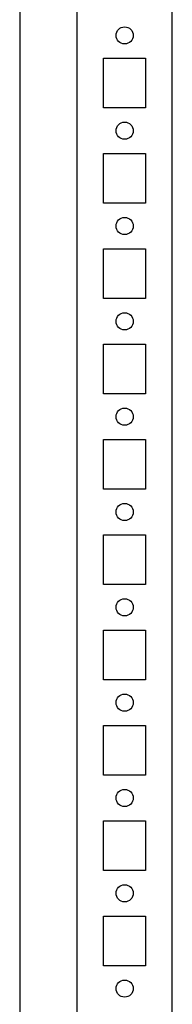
# Model space of a CAD drawing. Header units: inches. Extents: x 1399 to 7113, y 2289 to 6261.
# Tile 9 of 76: x 2714 to 2754, y 4259 to 4517. Entities that reach past the tile are written whole.
import ezdxf

# ---------------------------------------------------------------- set-up
doc = ezdxf.new("R2010")
doc.units = ezdxf.units.IN
doc.header["$MEASUREMENT"] = 0

# ---------------------------------------------------------------- blocks, each defined once
blk = doc.blocks.new('ENCL_FRONT')
for p, q in [((375, 2066.5), (375, 171.5)), ((400, 171.5), (400, 2066.5)), ((360, 2061.57), (360, 171.5)), ((382, 1557.5), (382, 1570.5)), ((382, 1570.5), (393, 1570.5)), ((393, 1570.5), (393, 1557.5)), ((393, 1557.5), (382, 1557.5)), ((382, 1532.5), (382, 1545.5)), ((382, 1545.5), (393, 1545.5)), ((393, 1545.5), (393, 1532.5)), ((393, 1532.5), (382, 1532.5)), ((382, 1507.5), (382, 1520.5)), ((382, 1520.5), (393, 1520.5)), ((393, 1520.5), (393, 1507.5)), ((393, 1507.5), (382, 1507.5)), ((382, 1482.5), (382, 1495.5)), ((382, 1495.5), (393, 1495.5)), ((393, 1495.5), (393, 1482.5)), ((393, 1482.5), (382, 1482.5)), ((382, 1457.5), (382, 1470.5)), ((382, 1470.5), (393, 1470.5)), ((393, 1470.5), (393, 1457.5)), ((393, 1457.5), (382, 1457.5)), ((382, 1432.5), (382, 1445.5)), ((382, 1445.5), (393, 1445.5)), ((393, 1445.5), (393, 1432.5)), ((393, 1432.5), (382, 1432.5)), ((382, 1407.5), (382, 1420.5)), ((382, 1420.5), (393, 1420.5)), ((393, 1420.5), (393, 1407.5)), ((393, 1407.5), (382, 1407.5)), ((382, 1382.5), (382, 1395.5)), ((382, 1395.5), (393, 1395.5)), ((393, 1395.5), (393, 1382.5)), ((393, 1382.5), (382, 1382.5)), ((382, 1357.5), (382, 1370.5)), ((382, 1370.5), (393, 1370.5)), ((393, 1370.5), (393, 1357.5)), ((393, 1357.5), (382, 1357.5)), ((382, 1332.5), (382, 1345.5)), ((382, 1345.5), (393, 1345.5)), ((393, 1345.5), (393, 1332.5)), ((393, 1332.5), (382, 1332.5))]:
    blk.add_line(p, q)
for centre in [(387.5, 1576.5), (387.5, 1551.5), (387.5, 1526.5), (387.5, 1501.5), (387.5, 1476.5), (387.5, 1451.5), (387.5, 1426.5), (387.5, 1401.5), (387.5, 1376.5), (387.5, 1351.5), (387.5, 1326.5)]:
    blk.add_circle(centre, 2.25)

msp = doc.modelspace()

# ---------------------------------------------------------------- block references
msp.add_blockref('ENCL_FRONT', (2354.332, 2936.791))

doc.saveas('drawing.dxf')
